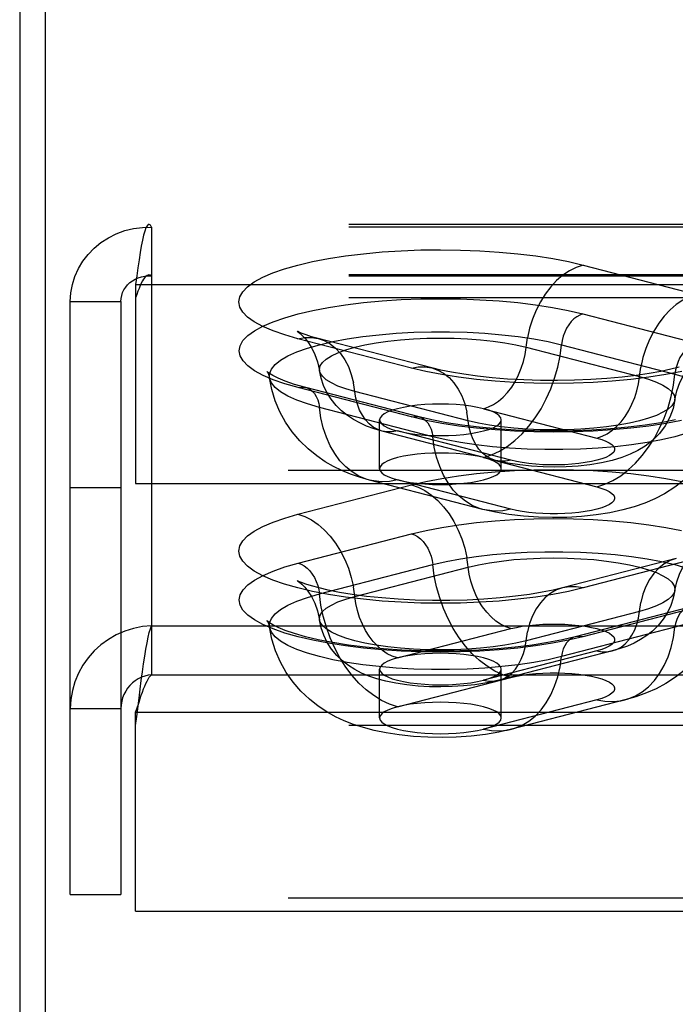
# Model space of a CAD drawing. Header units: inches. Extents: x 0 to 227, y 0 to 147.
# Tile 156 of 256: x 40.84 to 42.19, y 102.72 to 104.74. Entities that reach past the tile are written whole.
import ezdxf

# ---------------------------------------------------------------- set-up
doc = ezdxf.new("R2010")
doc.units = ezdxf.units.IN
doc.header["$LTSCALE"] = 12.466667
doc.header["$MEASUREMENT"] = 0
doc.linetypes.add('HIDDEN', pattern=[0.2, 0.1, -0.1])
doc.layers.get('0').update_dxf_attribs({"linetype": 'CONTINUOUS'})
doc.layers.add('DEFAULT_2', color=8, linetype='HIDDEN')

msp = doc.modelspace()

# ---------------------------------------------------------------- linework, layer by layer
at = {"color": 7, "linetype": 'Continuous'}
msp.add_line((40.8912, 106.3815), (40.8912, 101.5296), dxfattribs=at)
at = {"color": 3, "linetype": 'Continuous'}
msp.add_line((40.8392, 106.2511), (40.8392, 41.7214), dxfattribs=at)
at = {"layer": 'DEFAULT_2', "color": 8, "linetype": 'HIDDEN'}
for p, q in [((45.2557, 104.3227), (41.1047, 104.3227)), ((41.1102, 104.317), (41.1102, 103.4976)), ((45.2557, 104.317), (41.1102, 104.317)), ((41.9965, 104.2392), (42.2294, 104.1789)), ((45.2557, 104.2187), (41.1047, 104.2187)), ((41.0772, 104.1989), (41.0772, 103.79)), ((41.0772, 104.1989), (45.2557, 104.1989)), ((45.2557, 104.2165), (41.1102, 104.2165)), ((40.9432, 102.9457), (40.9432, 104.1642)), ((40.9432, 104.1642), (41.0472, 104.1642)), ((41.0472, 104.1642), (41.0472, 102.9457)), ((45.2557, 104.172), (41.0772, 104.172)), ((41.9962, 104.1386), (42.2291, 104.0784)), ((41.6438, 104.0273), (41.4108, 104.0876)), ((41.6856, 104.0277), (41.4527, 104.088)), ((41.8795, 104.0703), (42.1125, 104.01)), ((41.9524, 104.0753), (42.1853, 104.015)), ((41.6441, 103.9269), (41.4111, 103.9872)), ((41.6597, 103.9271), (41.4268, 103.9874)), ((41.7607, 103.9189), (41.5277, 103.9792)), ((41.6879, 103.8863), (41.4549, 103.9466)), ((41.792, 103.9438), (42.025, 103.8835)), ((41.5786, 103.8205), (41.5786, 103.921)), ((41.8286, 103.8205), (41.8286, 103.921)), ((41.8169, 103.8375), (41.5839, 103.8978)), ((41.8482, 103.8378), (41.6153, 103.8981)), ((41.792, 103.8434), (42.025, 103.7831)), ((45.1307, 103.8169), (41.0772, 103.8169)), ((41.7908, 103.7368), (41.5579, 103.7971)), ((41.8482, 103.7373), (41.6153, 103.7976)), ((40.9432, 103.7822), (41.0472, 103.7822)), ((41.0772, 103.79), (45.1307, 103.79)), ((41.4108, 103.727), (41.6438, 103.7872)), ((41.4111, 103.6264), (41.6441, 103.6867)), ((42.1876, 103.636), (41.9546, 103.5757)), ((42.2294, 103.6357), (41.9965, 103.5754)), ((41.4549, 103.5631), (41.6879, 103.6234)), ((41.5277, 103.558), (41.7607, 103.6183)), ((42.2134, 103.5354), (41.9805, 103.4751)), ((42.2291, 103.5353), (41.9962, 103.475)), ((42.1125, 103.5273), (41.8795, 103.467)), ((41.1102, 103.4976), (41.1102, 103.3971)), ((41.1102, 103.4976), (45.2557, 103.4976)), ((41.6153, 103.4316), (41.8482, 103.4919)), ((42.1853, 103.4946), (41.9524, 103.4343)), ((42.025, 103.4461), (41.792, 103.3858)), ((42.0563, 103.4459), (41.8234, 103.3856)), ((41.5786, 103.3083), (41.5786, 103.4087)), ((41.8286, 103.3083), (41.8286, 103.4087)), ((41.1102, 103.3971), (45.2557, 103.3971)), ((41.6153, 103.3311), (41.8482, 103.3914)), ((40.9432, 103.3277), (41.0472, 103.3277)), ((42.025, 103.3457), (41.792, 103.2854)), ((42.0824, 103.3452), (41.8494, 103.2849)), ((41.0772, 103.293), (41.0772, 103.32)), ((41.0772, 103.32), (45.2557, 103.32)), ((41.0772, 102.911), (41.0772, 103.293)), ((45.2557, 103.293), (41.0772, 103.293)), ((40.9432, 102.9457), (41.0472, 102.9457)), ((45.1307, 102.9379), (41.0772, 102.9379)), ((41.0772, 102.911), (45.1307, 102.911))]:
    msp.add_line(p, q, dxfattribs=at)
for points in [[(41.1047, 104.3227), (41.1031, 104.3222), (41.1008, 104.3198), (41.0984, 104.3153), (41.0961, 104.3087), (41.0937, 104.3003), (41.0913, 104.2901), (41.089, 104.2781), (41.0866, 104.2646), (41.0843, 104.2498), (41.0819, 104.2337), (41.0796, 104.2167), (41.0772, 104.1989)], [(41.1102, 104.317), (41.1078, 104.3208), (41.1055, 104.3226), (41.1047, 104.3227)], [(40.9432, 104.1642), (40.9442, 104.1817), (40.9474, 104.1989), (40.9526, 104.2157), (40.9597, 104.2318), (40.9688, 104.247), (40.9796, 104.2611), (40.9921, 104.274), (41.0061, 104.2855), (41.0214, 104.2953), (41.0377, 104.3035), (41.055, 104.3098), (41.073, 104.3142), (41.0915, 104.3166), (41.1102, 104.317)], [(41.4108, 104.0876), (41.3836, 104.0954), (41.3596, 104.1037), (41.3387, 104.1128), (41.3212, 104.1223), (41.3075, 104.1322), (41.2976, 104.1424), (41.2916, 104.1528), (41.2895, 104.1633), (41.2915, 104.1738), (41.2974, 104.1842), (41.3073, 104.1945), (41.321, 104.2044), (41.3384, 104.2139), (41.3593, 104.2229), (41.3835, 104.2314), (41.4108, 104.2392), (41.441, 104.2463), (41.4736, 104.2525), (41.5085, 104.2579), (41.5453, 104.2624), (41.5836, 104.266), (41.6231, 104.2685), (41.6633, 104.2701), (41.7039, 104.2706), (41.7446, 104.27), (41.7848, 104.2685), (41.8242, 104.2659), (41.8625, 104.2624), (41.8993, 104.2579), (41.9342, 104.2524), (41.9665, 104.2462), (41.9965, 104.2392)], [(41.9965, 104.2392), (41.9824, 104.2344), (41.9686, 104.2274), (41.9551, 104.2183), (41.9423, 104.2072), (41.9302, 104.1942), (41.919, 104.1796), (41.909, 104.1636), (41.9002, 104.1464), (41.8927, 104.1281), (41.8868, 104.1092), (41.8823, 104.0898)], [(41.1047, 104.2187), (41.1031, 104.2185), (41.1008, 104.2176), (41.0984, 104.2159), (41.0961, 104.2134), (41.0937, 104.2102), (41.0913, 104.2064), (41.089, 104.2019), (41.0866, 104.1968), (41.0843, 104.1912), (41.0819, 104.1851), (41.0796, 104.1787), (41.0772, 104.172)], [(41.1102, 104.2165), (41.1078, 104.218), (41.1055, 104.2186), (41.1047, 104.2187)], [(41.0472, 104.1642), (41.0476, 104.1704), (41.0488, 104.1765), (41.0507, 104.1825), (41.0534, 104.1882), (41.0569, 104.1935), (41.0609, 104.1985), (41.0657, 104.203), (41.0709, 104.2069), (41.0767, 104.2103), (41.0829, 104.2129), (41.0894, 104.215), (41.0962, 104.2162), (41.1031, 104.2168), (41.1102, 104.2165)], [(42.2294, 104.1789), (42.2154, 104.1741), (42.2015, 104.1671), (42.1881, 104.158), (42.1752, 104.1469), (42.1631, 104.1339), (42.152, 104.1194), (42.1419, 104.1033), (42.1331, 104.0861), (42.1257, 104.0678), (42.1197, 104.0489), (42.1153, 104.0295)], [(41.4111, 103.9872), (41.384, 103.995), (41.36, 104.0033), (41.3391, 104.0124), (41.3216, 104.0219), (41.3079, 104.0318), (41.298, 104.042), (41.292, 104.0524), (41.29, 104.0629), (41.292, 104.0734), (41.2979, 104.0838), (41.3077, 104.094), (41.3214, 104.1039), (41.3388, 104.1134), (41.3596, 104.1224), (41.3839, 104.1309), (41.4111, 104.1386), (41.4413, 104.1457), (41.4739, 104.152), (41.5087, 104.1574), (41.5455, 104.1619), (41.5837, 104.1654), (41.6232, 104.168), (41.6634, 104.1695), (41.7039, 104.17), (41.7445, 104.1695), (41.7847, 104.1679), (41.8241, 104.1654), (41.8623, 104.1618), (41.8991, 104.1573), (41.9339, 104.1519), (41.9662, 104.1457), (41.9962, 104.1386)], [(41.9962, 104.1386), (41.9899, 104.1364), (41.9837, 104.133), (41.9778, 104.1284), (41.9722, 104.1228), (41.9672, 104.1163), (41.9627, 104.1091), (41.9589, 104.1012), (41.9559, 104.0928), (41.9537, 104.0841), (41.9524, 104.0753)], [(41.3521, 104.0075), (41.3523, 104.0157), (41.3562, 104.0252), (41.3639, 104.0345), (41.3752, 104.0436), (41.3902, 104.0523), (41.4086, 104.0605), (41.4303, 104.0683), (41.4549, 104.0753), (41.4823, 104.0817), (41.5121, 104.0873), (41.5439, 104.0921), (41.5776, 104.096), (41.6126, 104.0989), (41.6486, 104.1009), (41.6852, 104.1019), (41.7221, 104.1019), (41.7587, 104.1009), (41.7947, 104.0989), (41.8297, 104.096), (41.8633, 104.0921), (41.8952, 104.0873), (41.925, 104.0817), (41.9524, 104.0753)], [(41.4098, 104.1026), (41.4093, 104.1029), (41.4099, 104.1025), (41.4122, 104.1009), (41.4157, 104.0981), (41.4205, 104.0937), (41.4262, 104.0875), (41.4326, 104.0793), (41.4394, 104.0685), (41.4458, 104.0554), (41.4513, 104.0399), (41.4551, 104.0223)], [(41.4527, 104.088), (41.4387, 104.0919), (41.4277, 104.0954), (41.4194, 104.0984), (41.4137, 104.1007), (41.4105, 104.1022), (41.4098, 104.1026)], [(41.4108, 104.0876), (41.4249, 104.0901), (41.4387, 104.0903), (41.4527, 104.088)], [(41.4527, 104.088), (41.465, 104.0837), (41.4771, 104.077), (41.4882, 104.0681), (41.4983, 104.0573), (41.5071, 104.0446), (41.5145, 104.0303), (41.5205, 104.0144), (41.5249, 103.9973)], [(41.4551, 104.0223), (41.4549, 104.0247), (41.4564, 104.0319), (41.4611, 104.0391), (41.4688, 104.046), (41.4795, 104.0527), (41.493, 104.059), (41.5092, 104.0649), (41.5277, 104.0703), (41.5485, 104.0751), (41.5713, 104.0793), (41.5957, 104.0827), (41.6215, 104.0855), (41.6483, 104.0875), (41.6758, 104.0887), (41.7036, 104.0891), (41.7315, 104.0887), (41.759, 104.0875), (41.7858, 104.0855), (41.8116, 104.0827), (41.836, 104.0793), (41.8587, 104.0751), (41.8795, 104.0703)], [(41.792, 103.9438), (41.8025, 103.9474), (41.8129, 103.9526), (41.823, 103.9595), (41.8326, 103.9678), (41.8416, 103.9775), (41.85, 103.9884), (41.8575, 104.0004), (41.8641, 104.0133), (41.8697, 104.0269), (41.8741, 104.0411), (41.8774, 104.0556), (41.8823, 104.0898)], [(42.2291, 104.0784), (42.2228, 104.0761), (42.2166, 104.0727), (42.2107, 104.0681), (42.2052, 104.0625), (42.2001, 104.056), (42.1956, 104.0488), (42.1919, 104.0409), (42.1889, 104.0325), (42.1867, 104.0238), (42.1853, 104.015)], [(41.792, 103.8434), (41.8086, 103.8488), (41.8249, 103.8565), (41.8409, 103.8663), (41.8564, 103.8783), (41.8713, 103.8922), (41.8853, 103.9078), (41.8983, 103.9251), (41.9102, 103.9439), (41.9209, 103.9639), (41.9302, 103.985), (41.9381, 104.0069), (41.9445, 104.0295), (41.9493, 104.0523), (41.9524, 104.0753)], [(42.1852, 103.962), (42.1893, 103.9808), (42.1954, 103.9975), (42.203, 104.0119), (42.2109, 104.0234), (42.218, 104.0316), (42.2238, 104.0372), (42.228, 104.0406), (42.2295, 104.0416)], [(41.3521, 104.0162), (41.3483, 104.0191), (41.3472, 104.0201), (41.3481, 104.0189), (41.3502, 104.0147), (41.3521, 104.0075)], [(41.4268, 103.9874), (41.4037, 103.9939), (41.3849, 104.0004), (41.37, 104.0065), (41.3591, 104.0119), (41.3521, 104.0162)], [(41.5277, 103.9792), (41.5092, 103.9846), (41.493, 103.9905), (41.4795, 103.9968), (41.4688, 104.0035), (41.4611, 104.0104), (41.4564, 104.0175), (41.4551, 104.0223)], [(41.5839, 103.8978), (41.5671, 103.9027), (41.5518, 103.9083), (41.5378, 103.9145), (41.5248, 103.9215), (41.5123, 103.9298), (41.5005, 103.9393), (41.4891, 103.9506), (41.4789, 103.9633), (41.4704, 103.9769), (41.4635, 103.9913), (41.4584, 104.0065), (41.4551, 104.0223)], [(41.6438, 104.0273), (41.6578, 104.0298), (41.6717, 104.03), (41.6856, 104.0277)], [(42.1993, 104.0203), (42.1666, 104.014), (42.1317, 104.0086), (42.0949, 104.0041), (42.0566, 104.0005), (42.0172, 103.998), (41.9769, 103.9964), (41.9363, 103.9959), (41.8957, 103.9965), (41.8554, 103.998), (41.816, 104.0006), (41.7777, 104.0041), (41.7409, 104.0087), (41.7061, 104.0141), (41.6738, 104.0203), (41.6438, 104.0273)], [(42.1939, 104.0294), (42.1768, 104.025), (42.1563, 104.0206), (42.1326, 104.0163), (42.1059, 104.0123), (42.0767, 104.0088), (42.0454, 104.0059), (42.0126, 104.0037), (41.9787, 104.0022), (41.9441, 104.0016), (41.9094, 104.0019), (41.8751, 104.0029), (41.8416, 104.0048), (41.8096, 104.0074), (41.7794, 104.0107), (41.7515, 104.0146), (41.7264, 104.0188), (41.7044, 104.0232), (41.6856, 104.0277)], [(41.6856, 104.0277), (41.698, 104.0234), (41.71, 104.0167), (41.7212, 104.0079), (41.7312, 103.997), (41.7401, 103.9843), (41.7475, 103.97), (41.7535, 103.9541), (41.7579, 103.937)], [(42.025, 103.8835), (42.0355, 103.8871), (42.0458, 103.8923), (42.0559, 103.8992), (42.0655, 103.9075), (42.0746, 103.9172), (42.0829, 103.9281), (42.0905, 103.9401), (42.097, 103.953), (42.1026, 103.9667), (42.1071, 103.9808), (42.1104, 103.9953), (42.1153, 104.0295)], [(42.025, 103.7831), (42.0415, 103.7885), (42.0579, 103.7962), (42.0739, 103.8061), (42.0894, 103.818), (42.1042, 103.8319), (42.1182, 103.8475), (42.1312, 103.8649), (42.1431, 103.8836), (42.1538, 103.9037), (42.1632, 103.9247), (42.1711, 103.9466), (42.1774, 103.9692), (42.1822, 103.992), (42.1853, 104.015)], [(42.1853, 104.015), (42.21, 104.008), (42.2316, 104.0003), (42.25, 103.992), (42.265, 103.9833), (42.2764, 103.9742), (42.284, 103.9649), (42.2879, 103.9554), (42.2881, 103.9472)], [(41.5579, 103.7971), (41.5376, 103.8029), (41.5186, 103.8095), (41.5011, 103.8168), (41.484, 103.8252), (41.4669, 103.835), (41.4497, 103.8468), (41.4319, 103.8611), (41.4148, 103.8777), (41.3992, 103.8962), (41.3853, 103.9164), (41.3736, 103.9376), (41.3641, 103.96), (41.3569, 103.9834), (41.3521, 104.0075)], [(41.4549, 103.9466), (41.4303, 103.9537), (41.4086, 103.9614), (41.3902, 103.9696), (41.3752, 103.9783), (41.3639, 103.9874), (41.3562, 103.9967), (41.3523, 104.0062), (41.3521, 104.0075)], [(41.5839, 103.8978), (41.5747, 103.901), (41.5657, 103.906), (41.5573, 103.9126), (41.5498, 103.9208), (41.5432, 103.9303), (41.5376, 103.941), (41.5331, 103.9529), (41.5298, 103.9657), (41.5249, 103.9973)], [(42.1125, 104.01), (42.1311, 104.0046), (42.1472, 103.9987), (42.1607, 103.9924), (42.1714, 103.9857), (42.1791, 103.9788), (42.1838, 103.9717), (42.1854, 103.9644), (42.1852, 103.962)], [(41.4111, 103.9872), (41.4174, 103.9882), (41.4236, 103.988), (41.4268, 103.9874)], [(41.4268, 103.9874), (41.4295, 103.9865), (41.4351, 103.9838), (41.4401, 103.9799), (41.4446, 103.975), (41.4484, 103.969), (41.4514, 103.9622), (41.4536, 103.9547), (41.4549, 103.9466)], [(42.1852, 103.962), (42.1838, 103.9572), (42.1791, 103.9501), (42.1714, 103.9432), (42.1607, 103.9365), (42.1472, 103.9302), (42.1311, 103.9243), (42.1125, 103.9189), (42.0917, 103.9141), (42.0689, 103.9099), (42.0445, 103.9064), (42.0188, 103.9037), (41.992, 103.9017), (41.9644, 103.9005), (41.9366, 103.9001), (41.9087, 103.9005), (41.8812, 103.9017), (41.8544, 103.9037), (41.8287, 103.9064), (41.8042, 103.9099), (41.7815, 103.9141), (41.7607, 103.9189)], [(42.1852, 103.962), (42.1814, 103.9444), (42.1749, 103.9267), (42.1654, 103.909), (42.1533, 103.8927), (42.1394, 103.8787), (42.1244, 103.867), (42.1094, 103.8578), (42.0936, 103.8501), (42.076, 103.8433), (42.0565, 103.8376), (42.0344, 103.8326), (42.0106, 103.8288), (41.9865, 103.8261), (41.9622, 103.8246), (41.9384, 103.824), (41.9147, 103.8244), (41.8909, 103.8258), (41.8668, 103.8282), (41.8419, 103.832), (41.8169, 103.8375)], [(41.5579, 103.7971), (41.5509, 103.7992), (41.536, 103.8054), (41.522, 103.8138), (41.509, 103.8244), (41.4971, 103.837), (41.4864, 103.8515), (41.4771, 103.8677), (41.4692, 103.8856), (41.4628, 103.9048), (41.458, 103.9252), (41.4549, 103.9466)], [(41.7036, 103.9533), (41.6873, 103.953), (41.6713, 103.9522), (41.6558, 103.9508), (41.6411, 103.949), (41.6275, 103.9466), (41.6153, 103.9438), (41.6045, 103.9406), (41.5954, 103.9371), (41.5882, 103.9333), (41.5829, 103.9293), (41.5797, 103.9252), (41.5786, 103.921)], [(42.2881, 103.9472), (42.2879, 103.9459), (42.284, 103.9364), (42.2764, 103.9271), (42.265, 103.918), (42.25, 103.9093), (42.2316, 103.9011), (42.21, 103.8934), (42.1853, 103.8863), (42.158, 103.8799), (42.1282, 103.8743), (42.0963, 103.8695), (42.0627, 103.8657), (42.0276, 103.8627), (41.9916, 103.8607), (41.955, 103.8597), (41.9182, 103.8597), (41.8816, 103.8607), (41.8455, 103.8627), (41.8105, 103.8657), (41.7769, 103.8695), (41.745, 103.8743), (41.7152, 103.8799), (41.6879, 103.8863)], [(41.792, 103.9438), (41.7797, 103.9466), (41.7661, 103.949), (41.7515, 103.9508), (41.736, 103.9522), (41.72, 103.953), (41.7036, 103.9533)], [(41.8169, 103.8375), (41.8077, 103.8407), (41.7986, 103.8457), (41.7903, 103.8524), (41.7827, 103.8605), (41.7761, 103.87), (41.7706, 103.8807), (41.7661, 103.8926), (41.7628, 103.9054), (41.7579, 103.937)], [(42.2881, 103.9472), (42.2828, 103.9209), (42.2741, 103.8943), (42.2617, 103.8678), (42.2459, 103.8425), (42.2268, 103.819), (42.2057, 103.7986), (42.1848, 103.7823), (42.164, 103.7692), (42.1437, 103.7587), (42.1233, 103.7499), (42.1015, 103.7423), (42.0781, 103.7358), (42.0519, 103.7301), (42.0237, 103.7256), (41.9937, 103.7224), (41.9631, 103.7205), (41.9339, 103.7201), (41.9047, 103.7208), (41.8742, 103.7228), (41.8444, 103.7263), (41.8169, 103.7309), (41.7908, 103.7368)], [(41.8286, 103.921), (41.8276, 103.9252), (41.8244, 103.9293), (41.8191, 103.9333), (41.8119, 103.9371), (41.8029, 103.9406), (41.792, 103.9438)], [(41.5786, 103.921), (41.5797, 103.9167), (41.5829, 103.9126), (41.5882, 103.9086), (41.5954, 103.9048), (41.6045, 103.9013), (41.6153, 103.8981)], [(41.6441, 103.9269), (41.6504, 103.928), (41.6566, 103.9277), (41.6597, 103.9271)], [(42.199, 103.9199), (42.1664, 103.9136), (42.1315, 103.9082), (42.0948, 103.9037), (42.0565, 103.9002), (42.0171, 103.8976), (41.9769, 103.8961), (41.9363, 103.8956), (41.8957, 103.8961), (41.8555, 103.8977), (41.8161, 103.9002), (41.7779, 103.9038), (41.7411, 103.9083), (41.7063, 103.9137), (41.674, 103.9199), (41.6441, 103.9269)], [(42.1862, 103.9207), (42.1566, 103.915), (42.1242, 103.9099), (42.0894, 103.9056), (42.0528, 103.9022), (42.0147, 103.8997), (41.9756, 103.8982), (41.9361, 103.8977), (41.8966, 103.8982), (41.8575, 103.8998), (41.8195, 103.9023), (41.7828, 103.9057), (41.7481, 103.9101), (41.7157, 103.9151), (41.6862, 103.9209), (41.6597, 103.9271)], [(41.6597, 103.9271), (41.6625, 103.9262), (41.668, 103.9235), (41.6731, 103.9196), (41.6775, 103.9147), (41.6813, 103.9087), (41.6843, 103.9019), (41.6865, 103.8944), (41.6879, 103.8863)], [(41.7036, 103.8886), (41.7201, 103.8889), (41.736, 103.8897), (41.7515, 103.8911), (41.7661, 103.8929), (41.7797, 103.8953), (41.792, 103.8981), (41.8028, 103.9013), (41.8119, 103.9048), (41.8191, 103.9086), (41.8244, 103.9126), (41.8276, 103.9167), (41.8286, 103.921)], [(41.6153, 103.8981), (41.6047, 103.8962), (41.5944, 103.8961), (41.5839, 103.8978)], [(41.6153, 103.8981), (41.6277, 103.8953), (41.6411, 103.8929), (41.6558, 103.8911), (41.6713, 103.8897), (41.6872, 103.8889), (41.7036, 103.8886)], [(41.7908, 103.7368), (41.7838, 103.7389), (41.769, 103.7451), (41.755, 103.7535), (41.742, 103.7641), (41.73, 103.7767), (41.7194, 103.7912), (41.71, 103.8074), (41.7021, 103.8253), (41.6958, 103.8445), (41.691, 103.8649), (41.6879, 103.8863)], [(42.025, 103.8835), (42.035, 103.8806), (42.0435, 103.8774), (42.0505, 103.874), (42.0559, 103.8703), (42.0595, 103.8665), (42.0614, 103.8626), (42.0614, 103.8587), (42.0596, 103.8548), (42.0559, 103.851), (42.0506, 103.8474), (42.0436, 103.8439), (42.035, 103.8407), (42.025, 103.8378), (42.0137, 103.8352), (42.0012, 103.833), (41.9879, 103.8312), (41.9737, 103.8298), (41.9591, 103.8288), (41.9441, 103.8284), (41.929, 103.8284), (41.914, 103.8288), (41.8993, 103.8298), (41.8852, 103.8312), (41.8718, 103.833), (41.8595, 103.8352), (41.8482, 103.8378)], [(41.7036, 103.8528), (41.6873, 103.8526), (41.6713, 103.8517), (41.6558, 103.8504), (41.6411, 103.8485), (41.6275, 103.8462), (41.6153, 103.8434), (41.6045, 103.8402), (41.5954, 103.8367), (41.5882, 103.8329), (41.5829, 103.8289), (41.5797, 103.8247), (41.5786, 103.8205)], [(41.792, 103.8434), (41.7797, 103.8462), (41.7661, 103.8485), (41.7515, 103.8504), (41.736, 103.8517), (41.72, 103.8526), (41.7036, 103.8528)], [(41.8286, 103.8205), (41.8276, 103.8247), (41.8244, 103.8289), (41.8191, 103.8329), (41.8119, 103.8367), (41.8029, 103.8402), (41.792, 103.8434)], [(41.8482, 103.8378), (41.8377, 103.8359), (41.8273, 103.8358), (41.8169, 103.8375)], [(41.5786, 103.8205), (41.5797, 103.8163), (41.5829, 103.8121), (41.5882, 103.8081), (41.5954, 103.8043), (41.6045, 103.8008), (41.6153, 103.7976)], [(41.6438, 103.7872), (41.6738, 103.7943), (41.7061, 103.8005), (41.7409, 103.8059), (41.7777, 103.8104), (41.816, 103.814), (41.8554, 103.8166), (41.8957, 103.8181), (41.9363, 103.8186), (41.9769, 103.8181), (42.0172, 103.8166), (42.0566, 103.814), (42.0949, 103.8105), (42.1317, 103.806), (42.1666, 103.8006), (42.1993, 103.7943)], [(41.7036, 103.7881), (41.7201, 103.7884), (41.736, 103.7892), (41.7515, 103.7906), (41.7661, 103.7925), (41.7797, 103.7948), (41.792, 103.7976), (41.8028, 103.8008), (41.8119, 103.8043), (41.8191, 103.8081), (41.8244, 103.8121), (41.8276, 103.8163), (41.8286, 103.8205)], [(41.6153, 103.7976), (41.5987, 103.7945), (41.5824, 103.7937), (41.5664, 103.7953), (41.5579, 103.7971)], [(41.6153, 103.7976), (41.6277, 103.7948), (41.6411, 103.7925), (41.6558, 103.7906), (41.6713, 103.7892), (41.6872, 103.7884), (41.7036, 103.7881)], [(41.6438, 103.7872), (41.6578, 103.7825), (41.6717, 103.7755), (41.6851, 103.7664), (41.698, 103.7552), (41.71, 103.7423), (41.7212, 103.7277), (41.7312, 103.7117), (41.7401, 103.6944), (41.7475, 103.6762), (41.7535, 103.6573), (41.7579, 103.6379)], [(42.025, 103.7831), (42.035, 103.7802), (42.0435, 103.777), (42.0505, 103.7735), (42.0559, 103.7699), (42.0595, 103.7661), (42.0614, 103.7622), (42.0614, 103.7583), (42.0596, 103.7544), (42.0559, 103.7506), (42.0506, 103.7469), (42.0436, 103.7435), (42.035, 103.7403), (42.025, 103.7373), (42.0137, 103.7347), (42.0012, 103.7325), (41.9879, 103.7307), (41.9737, 103.7293), (41.9591, 103.7284), (41.9441, 103.7279), (41.929, 103.7279), (41.914, 103.7284), (41.8993, 103.7293), (41.8852, 103.7307), (41.8718, 103.7325), (41.8595, 103.7347), (41.8482, 103.7373)], [(41.8482, 103.7373), (41.8317, 103.7342), (41.8153, 103.7334), (41.7993, 103.735), (41.7908, 103.7368)], [(41.9965, 103.5754), (41.9665, 103.5683), (41.9342, 103.5621), (41.8993, 103.5567), (41.8625, 103.5522), (41.8242, 103.5486), (41.7848, 103.5461), (41.7446, 103.5445), (41.7039, 103.544), (41.6633, 103.5445), (41.6231, 103.546), (41.5836, 103.5486), (41.5453, 103.5521), (41.5085, 103.5566), (41.4736, 103.562), (41.441, 103.5683), (41.4108, 103.5754), (41.3835, 103.5832), (41.3593, 103.5916), (41.3384, 103.6007), (41.321, 103.6102), (41.3073, 103.6201), (41.2974, 103.6303), (41.2915, 103.6407), (41.2895, 103.6512), (41.2916, 103.6618), (41.2976, 103.6722), (41.3075, 103.6824), (41.3212, 103.6923), (41.3387, 103.7018), (41.3596, 103.7108), (41.3836, 103.7192), (41.4108, 103.727)], [(41.4108, 103.727), (41.4249, 103.7222), (41.4387, 103.7152), (41.4521, 103.7061), (41.465, 103.695), (41.4771, 103.682), (41.4882, 103.6674), (41.4983, 103.6514), (41.5071, 103.6341), (41.5145, 103.6159), (41.5205, 103.597), (41.5249, 103.5776)], [(41.6441, 103.6867), (41.674, 103.6937), (41.7063, 103.6999), (41.7411, 103.7054), (41.7779, 103.7099), (41.8161, 103.7134), (41.8555, 103.716), (41.8957, 103.7175), (41.9363, 103.7181), (41.9769, 103.7176), (42.0171, 103.716), (42.0565, 103.7135), (42.0948, 103.7099), (42.1315, 103.7054), (42.1664, 103.7), (42.199, 103.6938)], [(41.6441, 103.6867), (41.6504, 103.6845), (41.6566, 103.681), (41.6625, 103.6765), (41.668, 103.6709), (41.6731, 103.6644), (41.6775, 103.6571), (41.6813, 103.6492), (41.6843, 103.6409), (41.6865, 103.6322), (41.6879, 103.6234)], [(41.6879, 103.6234), (41.7152, 103.6298), (41.745, 103.6354), (41.7769, 103.6401), (41.8105, 103.644), (41.8455, 103.647), (41.8816, 103.6489), (41.9182, 103.6499), (41.955, 103.6499), (41.9916, 103.6489), (42.0276, 103.647), (42.0627, 103.644), (42.0963, 103.6401), (42.1282, 103.6354), (42.158, 103.6298), (42.1853, 103.6234), (42.21, 103.6163), (42.2316, 103.6086), (42.25, 103.6004), (42.265, 103.5916), (42.2764, 103.5826), (42.284, 103.5733), (42.2879, 103.5638), (42.2881, 103.5556)], [(41.8482, 103.4919), (41.8377, 103.4955), (41.8273, 103.5007), (41.8173, 103.5075), (41.8077, 103.5158), (41.7986, 103.5255), (41.7903, 103.5365), (41.7827, 103.5485), (41.7761, 103.5614), (41.7706, 103.575), (41.7661, 103.5892), (41.7628, 103.6037), (41.7579, 103.6379)], [(41.7607, 103.6183), (41.7815, 103.6231), (41.8042, 103.6273), (41.8287, 103.6308), (41.8544, 103.6336), (41.8812, 103.6356), (41.9087, 103.6368), (41.9366, 103.6372), (41.9644, 103.6368), (41.992, 103.6356), (42.0188, 103.6336), (42.0445, 103.6308), (42.0689, 103.6273), (42.0917, 103.6231), (42.1125, 103.6183), (42.1311, 103.6129), (42.1472, 103.6071), (42.1607, 103.6007), (42.1714, 103.5941), (42.1791, 103.5871), (42.1838, 103.58), (42.1854, 103.5728), (42.1852, 103.5704)], [(42.1876, 103.636), (42.1752, 103.6317), (42.1631, 103.625), (42.152, 103.6162), (42.1419, 103.6054), (42.1331, 103.5927), (42.1257, 103.5783), (42.1197, 103.5625), (42.1153, 103.5454)], [(42.1852, 103.5704), (42.189, 103.5881), (42.1945, 103.6036), (42.201, 103.617), (42.208, 103.6278), (42.2145, 103.6361), (42.2203, 103.6423), (42.225, 103.6465), (42.2284, 103.6492), (42.2303, 103.6505)], [(41.9962, 103.475), (41.9662, 103.468), (41.9339, 103.4618), (41.8991, 103.4564), (41.8623, 103.4518), (41.8241, 103.4483), (41.7847, 103.4457), (41.7445, 103.4442), (41.7039, 103.4436), (41.6634, 103.4442), (41.6232, 103.4457), (41.5837, 103.4482), (41.5455, 103.4518), (41.5087, 103.4563), (41.4739, 103.4617), (41.4413, 103.4679), (41.4111, 103.475), (41.3839, 103.4828), (41.3596, 103.4912), (41.3388, 103.5003), (41.3214, 103.5098), (41.3077, 103.5197), (41.2979, 103.5299), (41.292, 103.5403), (41.29, 103.5508), (41.292, 103.5613), (41.298, 103.5717), (41.3079, 103.5819), (41.3216, 103.5918), (41.3391, 103.6013), (41.36, 103.6103), (41.384, 103.6187), (41.4111, 103.6264)], [(41.4111, 103.6264), (41.4174, 103.6242), (41.4236, 103.6207), (41.4295, 103.6162), (41.4351, 103.6106), (41.4401, 103.6041), (41.4446, 103.5968), (41.4484, 103.5889), (41.4514, 103.5806), (41.4536, 103.5719), (41.4549, 103.5631)], [(41.8482, 103.3914), (41.8317, 103.3969), (41.8153, 103.4046), (41.7993, 103.4144), (41.7838, 103.4263), (41.769, 103.4402), (41.755, 103.4559), (41.742, 103.4732), (41.73, 103.492), (41.7194, 103.512), (41.71, 103.5331), (41.7021, 103.555), (41.6958, 103.5775), (41.691, 103.6004), (41.6879, 103.6234)], [(41.414, 103.5883), (41.4127, 103.5889), (41.4098, 103.5903), (41.4094, 103.5906), (41.4109, 103.5896), (41.4142, 103.5871), (41.4188, 103.583), (41.4247, 103.577), (41.4313, 103.5688), (41.4385, 103.5579), (41.4453, 103.5445), (41.451, 103.5285), (41.4551, 103.5101)], [(41.9546, 103.5757), (41.9352, 103.5711), (41.9126, 103.5666), (41.8865, 103.5623), (41.8576, 103.5584), (41.8263, 103.5551), (41.793, 103.5525), (41.7583, 103.5507), (41.7228, 103.5498), (41.687, 103.5498), (41.6514, 103.5506), (41.6166, 103.5524), (41.5832, 103.5549), (41.5516, 103.5582), (41.5225, 103.562), (41.4961, 103.5663), (41.4732, 103.5709), (41.4542, 103.5754), (41.4388, 103.5796), (41.4269, 103.5834), (41.4183, 103.5866), (41.414, 103.5883)], [(41.6153, 103.4316), (41.6047, 103.4352), (41.5944, 103.4404), (41.5843, 103.4472), (41.5747, 103.4555), (41.5657, 103.4652), (41.5573, 103.4762), (41.5498, 103.4882), (41.5432, 103.5011), (41.5376, 103.5147), (41.5331, 103.5289), (41.5298, 103.5434), (41.5249, 103.5776)], [(41.9546, 103.5757), (41.9423, 103.5714), (41.9302, 103.5647), (41.919, 103.5559), (41.909, 103.5451), (41.9002, 103.5324), (41.8927, 103.518), (41.8868, 103.5022), (41.8823, 103.4851)], [(41.9965, 103.5754), (41.9824, 103.5779), (41.9686, 103.578), (41.9546, 103.5757)], [(42.1852, 103.5704), (42.1819, 103.5548), (42.1769, 103.5397), (42.1699, 103.525), (42.1612, 103.5112), (42.1508, 103.4983), (42.1392, 103.4869), (42.1273, 103.4774), (42.1148, 103.4692), (42.1018, 103.4622), (42.088, 103.4561), (42.0729, 103.4507), (42.0563, 103.4459)], [(42.1852, 103.5704), (42.1838, 103.5656), (42.1791, 103.5585), (42.1714, 103.5515), (42.1607, 103.5449), (42.1472, 103.5385), (42.1311, 103.5327), (42.1125, 103.5273)], [(41.3521, 103.4953), (41.3523, 103.5035), (41.3562, 103.513), (41.3639, 103.5223), (41.3752, 103.5314), (41.3902, 103.5401), (41.4086, 103.5483), (41.4303, 103.556), (41.4549, 103.5631)], [(41.6153, 103.3311), (41.5987, 103.3366), (41.5824, 103.3443), (41.5664, 103.3541), (41.5509, 103.366), (41.536, 103.3799), (41.522, 103.3956), (41.509, 103.4129), (41.4971, 103.4317), (41.4864, 103.4517), (41.4771, 103.4728), (41.4692, 103.4947), (41.4628, 103.5172), (41.458, 103.5401), (41.4549, 103.5631)], [(41.4551, 103.5101), (41.4549, 103.5125), (41.4564, 103.5197), (41.4611, 103.5268), (41.4688, 103.5338), (41.4795, 103.5404), (41.493, 103.5468), (41.5092, 103.5526), (41.5277, 103.558)], [(42.2881, 103.5556), (42.2824, 103.5281), (42.2735, 103.5011), (42.2612, 103.4751), (42.2458, 103.4506), (42.2274, 103.428), (42.2072, 103.4082), (42.1868, 103.3921), (42.1664, 103.3789), (42.1467, 103.3684), (42.1267, 103.3596), (42.1052, 103.3518), (42.0824, 103.3452)], [(42.2881, 103.5556), (42.2879, 103.5543), (42.284, 103.5448), (42.2764, 103.5355), (42.265, 103.5264), (42.25, 103.5177), (42.2316, 103.5094), (42.21, 103.5017), (42.1853, 103.4946)], [(42.0563, 103.4459), (42.0655, 103.4491), (42.0746, 103.4541), (42.0829, 103.4607), (42.0905, 103.4688), (42.097, 103.4783), (42.1026, 103.4891), (42.1071, 103.5009), (42.1104, 103.5137), (42.1153, 103.5454)], [(42.2134, 103.5354), (42.2107, 103.5346), (42.2052, 103.5319), (42.2001, 103.528), (42.1956, 103.523), (42.1919, 103.5171), (42.1889, 103.5103), (42.1867, 103.5027), (42.1853, 103.4946)], [(41.8795, 103.467), (41.8587, 103.4622), (41.836, 103.458), (41.8116, 103.4545), (41.7858, 103.4517), (41.759, 103.4497), (41.7315, 103.4485), (41.7036, 103.4481), (41.6758, 103.4485), (41.6483, 103.4497), (41.6215, 103.4517), (41.5957, 103.4545), (41.5713, 103.458), (41.5485, 103.4622), (41.5277, 103.467), (41.5092, 103.4724), (41.493, 103.4783), (41.4795, 103.4846), (41.4688, 103.4912), (41.4611, 103.4982), (41.4564, 103.5053), (41.4551, 103.5101)], [(41.8234, 103.3856), (41.7988, 103.3802), (41.7744, 103.3764), (41.7508, 103.374), (41.7275, 103.3726), (41.7044, 103.3721), (41.6813, 103.3725), (41.6578, 103.3739), (41.6347, 103.3762), (41.6122, 103.3795), (41.5914, 103.3837), (41.5731, 103.3886), (41.5565, 103.3942), (41.5415, 103.4005), (41.5276, 103.4077), (41.5146, 103.4159), (41.5023, 103.4255), (41.4905, 103.4369), (41.4799, 103.4497), (41.4711, 103.4634), (41.4639, 103.4781), (41.4585, 103.4937), (41.4551, 103.5101)], [(41.1102, 103.4976), (41.0915, 103.4959), (41.073, 103.4923), (41.055, 103.4867), (41.0377, 103.4792), (41.0214, 103.4698), (41.0061, 103.4587), (40.9921, 103.4461), (40.9796, 103.432), (40.9688, 103.4166), (40.9597, 103.4002), (40.9526, 103.3828), (40.9474, 103.3648), (40.9442, 103.3464), (40.9432, 103.3277)], [(41.0843, 103.3487), (41.0866, 103.3673), (41.089, 103.3855), (41.0913, 103.403), (41.0937, 103.4198), (41.0961, 103.4354), (41.0984, 103.4499), (41.1008, 103.4628), (41.1031, 103.4742), (41.1055, 103.4839), (41.1078, 103.4917), (41.1102, 103.4976)], [(41.3557, 103.5017), (41.3521, 103.504), (41.3483, 103.5069), (41.3472, 103.5079), (41.3481, 103.5066), (41.3502, 103.5025), (41.3521, 103.4953)], [(41.9524, 103.4343), (41.925, 103.428), (41.8952, 103.4224), (41.8633, 103.4176), (41.8297, 103.4137), (41.7947, 103.4108), (41.7587, 103.4088), (41.7221, 103.4078), (41.6852, 103.4078), (41.6486, 103.4088), (41.6126, 103.4108), (41.5776, 103.4137), (41.5439, 103.4176), (41.5121, 103.4224), (41.4823, 103.428), (41.4549, 103.4343), (41.4303, 103.4414), (41.4086, 103.4491), (41.3902, 103.4574), (41.3752, 103.4661), (41.3639, 103.4752), (41.3562, 103.4845), (41.3523, 103.494), (41.3521, 103.4953)], [(41.8494, 103.2849), (41.8236, 103.279), (41.7962, 103.2744), (41.7665, 103.2709), (41.7359, 103.2688), (41.7068, 103.2681), (41.6778, 103.2686), (41.6479, 103.2703), (41.6189, 103.2733), (41.5922, 103.2774), (41.5676, 103.2825), (41.5453, 103.2884), (41.5248, 103.295), (41.5059, 103.3025), (41.4879, 103.3109), (41.4703, 103.3207), (41.4527, 103.3323), (41.4345, 103.3466), (41.417, 103.3632), (41.4011, 103.3815), (41.3869, 103.4015), (41.3748, 103.423), (41.3648, 103.4459), (41.3572, 103.4701), (41.3521, 103.4953)], [(41.9805, 103.4751), (41.954, 103.4689), (41.9245, 103.4632), (41.892, 103.4581), (41.8572, 103.4538), (41.8205, 103.4503), (41.7823, 103.4478), (41.7431, 103.4463), (41.7035, 103.4458), (41.6638, 103.4463), (41.6246, 103.4478), (41.5864, 103.4504), (41.5497, 103.4538), (41.5148, 103.4582), (41.4824, 103.4633), (41.4527, 103.469), (41.4263, 103.4753), (41.4035, 103.4818), (41.3846, 103.4882), (41.3699, 103.4943), (41.3591, 103.4997), (41.3557, 103.5017)], [(41.8482, 103.4919), (41.8595, 103.4945), (41.8718, 103.4967), (41.8852, 103.4985), (41.8993, 103.4999), (41.914, 103.5008), (41.929, 103.5013), (41.9441, 103.5013), (41.9591, 103.5008), (41.9737, 103.4999), (41.9879, 103.4985), (42.0012, 103.4967), (42.0137, 103.4945), (42.025, 103.4919), (42.035, 103.489), (42.0436, 103.4857), (42.0506, 103.4823), (42.0559, 103.4786), (42.0596, 103.4748), (42.0614, 103.4709), (42.0614, 103.467), (42.0595, 103.4632), (42.0559, 103.4594), (42.0505, 103.4557), (42.0435, 103.4522), (42.035, 103.4491), (42.025, 103.4461)], [(42.0824, 103.3452), (42.0894, 103.3473), (42.1042, 103.3535), (42.1182, 103.3619), (42.1312, 103.3725), (42.1431, 103.3851), (42.1538, 103.3996), (42.1632, 103.4158), (42.1711, 103.4336), (42.1774, 103.4528), (42.1822, 103.4733), (42.1853, 103.4946)], [(41.8234, 103.3856), (41.8326, 103.3888), (41.8416, 103.3938), (41.85, 103.4004), (41.8575, 103.4085), (41.8641, 103.418), (41.8697, 103.4288), (41.8741, 103.4406), (41.8774, 103.4534), (41.8823, 103.4851)], [(41.9805, 103.4751), (41.9778, 103.4743), (41.9722, 103.4716), (41.9672, 103.4677), (41.9627, 103.4627), (41.9589, 103.4568), (41.9559, 103.45), (41.9537, 103.4424), (41.9524, 103.4343)], [(41.9962, 103.475), (41.9899, 103.476), (41.9837, 103.4758), (41.9805, 103.4751)], [(41.6153, 103.4316), (41.6045, 103.4284), (41.5954, 103.4249), (41.5882, 103.4211), (41.5829, 103.4171), (41.5797, 103.4129), (41.5786, 103.4087)], [(41.7036, 103.4411), (41.6872, 103.4408), (41.6713, 103.44), (41.6558, 103.4386), (41.6411, 103.4367), (41.6277, 103.4344), (41.6153, 103.4316)], [(41.8286, 103.4087), (41.8276, 103.4129), (41.8244, 103.4171), (41.8191, 103.4211), (41.8119, 103.4249), (41.8028, 103.4284), (41.792, 103.4316), (41.7797, 103.4344), (41.7661, 103.4367), (41.7515, 103.4386), (41.736, 103.44), (41.7201, 103.4408), (41.7036, 103.4411)], [(41.8494, 103.2849), (41.8564, 103.287), (41.8713, 103.2932), (41.8853, 103.3016), (41.8983, 103.3122), (41.9102, 103.3248), (41.9209, 103.3393), (41.9302, 103.3555), (41.9381, 103.3733), (41.9445, 103.3926), (41.9493, 103.413), (41.9524, 103.4343)], [(42.025, 103.4461), (42.0355, 103.4443), (42.0458, 103.4441), (42.0563, 103.4459)], [(41.5786, 103.4087), (41.5797, 103.4045), (41.5829, 103.4003), (41.5882, 103.3963), (41.5954, 103.3925), (41.6045, 103.389), (41.6153, 103.3858), (41.6275, 103.3831), (41.6411, 103.3807), (41.6558, 103.3788), (41.6713, 103.3775), (41.6873, 103.3766), (41.7036, 103.3764)], [(41.792, 103.3858), (41.8029, 103.3891), (41.8119, 103.3925), (41.8191, 103.3963), (41.8244, 103.4003), (41.8276, 103.4045), (41.8286, 103.4087)], [(41.1102, 103.3971), (41.1031, 103.3961), (41.0962, 103.3944), (41.0894, 103.3919), (41.0829, 103.3886), (41.0767, 103.3847), (41.0709, 103.3802), (41.0657, 103.375), (41.0609, 103.3693), (41.0569, 103.3631), (41.0534, 103.3566), (41.0507, 103.3496), (41.0488, 103.3425), (41.0476, 103.3351), (41.0472, 103.3277)], [(41.0843, 103.341), (41.0866, 103.348), (41.089, 103.3548), (41.0913, 103.3615), (41.0937, 103.3678), (41.0961, 103.3737), (41.0984, 103.3791), (41.1008, 103.384), (41.1031, 103.3883), (41.1055, 103.392), (41.1078, 103.3949), (41.1102, 103.3971)], [(41.8482, 103.3914), (41.8595, 103.394), (41.8718, 103.3962), (41.8852, 103.398), (41.8993, 103.3994), (41.914, 103.4004), (41.929, 103.4008), (41.9441, 103.4008), (41.9591, 103.4004), (41.9737, 103.3994), (41.9879, 103.3981), (42.0012, 103.3962), (42.0137, 103.394), (42.025, 103.3914), (42.035, 103.3885), (42.0436, 103.3853), (42.0506, 103.3818), (42.0559, 103.3782), (42.0596, 103.3744), (42.0614, 103.3705), (42.0614, 103.3666), (42.0595, 103.3627), (42.0559, 103.3589), (42.0505, 103.3552), (42.0435, 103.3518), (42.035, 103.3486), (42.025, 103.3457)], [(41.7036, 103.3764), (41.72, 103.3766), (41.736, 103.3775), (41.7515, 103.3788), (41.7661, 103.3807), (41.7797, 103.3831), (41.792, 103.3858)], [(41.792, 103.3858), (41.8025, 103.384), (41.8129, 103.3839), (41.8234, 103.3856)], [(41.0772, 103.293), (41.0796, 103.3114), (41.0843, 103.3487)], [(41.0772, 103.32), (41.0796, 103.3269), (41.0843, 103.341)], [(41.6153, 103.3311), (41.6045, 103.328), (41.5954, 103.3244), (41.5882, 103.3206), (41.5829, 103.3166), (41.5797, 103.3125), (41.5786, 103.3083)], [(41.7036, 103.3406), (41.6872, 103.3403), (41.6713, 103.3395), (41.6558, 103.3381), (41.6411, 103.3363), (41.6277, 103.3339), (41.6153, 103.3311)], [(41.8286, 103.3083), (41.8276, 103.3125), (41.8244, 103.3166), (41.8191, 103.3206), (41.8119, 103.3244), (41.8028, 103.328), (41.792, 103.3311), (41.7797, 103.3339), (41.7661, 103.3363), (41.7515, 103.3381), (41.736, 103.3395), (41.7201, 103.3403), (41.7036, 103.3406)], [(42.025, 103.3457), (42.0415, 103.3426), (42.0579, 103.3418), (42.0739, 103.3433), (42.0824, 103.3452)], [(41.5786, 103.3083), (41.5797, 103.304), (41.5829, 103.2999), (41.5882, 103.2959), (41.5954, 103.2921), (41.6045, 103.2886), (41.6153, 103.2854), (41.6275, 103.2826), (41.6411, 103.2802), (41.6558, 103.2784), (41.6713, 103.277), (41.6873, 103.2762), (41.7036, 103.2759)], [(41.792, 103.2854), (41.8029, 103.2886), (41.8119, 103.2921), (41.8191, 103.2959), (41.8244, 103.2999), (41.8276, 103.304), (41.8286, 103.3083)], [(41.7036, 103.2759), (41.72, 103.2762), (41.736, 103.277), (41.7515, 103.2784), (41.7661, 103.2802), (41.7797, 103.2826), (41.792, 103.2854)], [(41.792, 103.2854), (41.8086, 103.2823), (41.8249, 103.2815), (41.8409, 103.2831), (41.8494, 103.2849)]]:
    msp.add_lwpolyline(points, dxfattribs=at)

doc.saveas('drawing.dxf')
